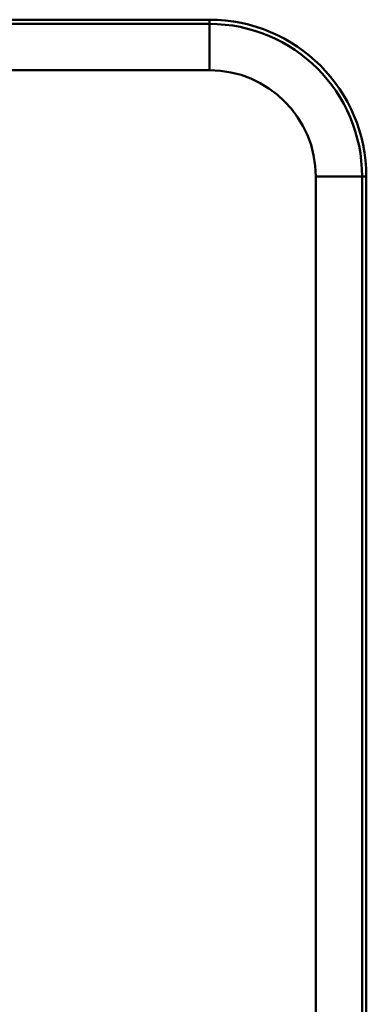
# Model space of a CAD drawing. Header units: millimetres. Extents: x 20 to 833, y 20 to 574.
# Tile 12 of 23: x 269 to 311, y 395 to 513. Entities that reach past the tile are written whole.
import ezdxf

# ---------------------------------------------------------------- set-up
doc = ezdxf.new("R2010")
doc.units = ezdxf.units.MM
doc.header["$LTSCALE"] = 2
doc.layers.add('Sichtbare Kanten(DIN)', color=7, linetype='Continuous', lineweight=50)
doc.layers.add('Sichtbare tangentiale Kanten(DIN)', color=7, linetype='Continuous', lineweight=50)

msp = doc.modelspace()

# ---------------------------------------------------------------- linework, layer by layer
at = {"layer": 'Sichtbare Kanten(DIN)'}
for p, q in [((292.1514, 512.991), (126.1514, 512.991)), ((292.1514, 512.4872), (126.1514, 512.4872)), ((292.1514, 506.9326), (126.1514, 506.9326)), ((304.9024, 286.1815), (304.9024, 494.1815)), ((310.457, 286.1815), (310.457, 494.1815)), ((310.9608, 286.1815), (310.9608, 494.1815))]:
    msp.add_line(p, q, dxfattribs=at)
for radius in [18.8095, 18.3057, 12.7511]:
    msp.add_arc((292.1514, 494.1815), radius, 0, 90, dxfattribs=at)
at = {"layer": 'Sichtbare tangentiale Kanten(DIN)'}
for p, q in [((292.1514, 512.4872), (292.1514, 512.991)), ((292.1514, 506.9326), (292.1514, 512.4872)), ((304.9024, 494.1815), (310.457, 494.1815)), ((310.457, 494.1815), (310.9608, 494.1815))]:
    msp.add_line(p, q, dxfattribs=at)

doc.saveas('drawing.dxf')
